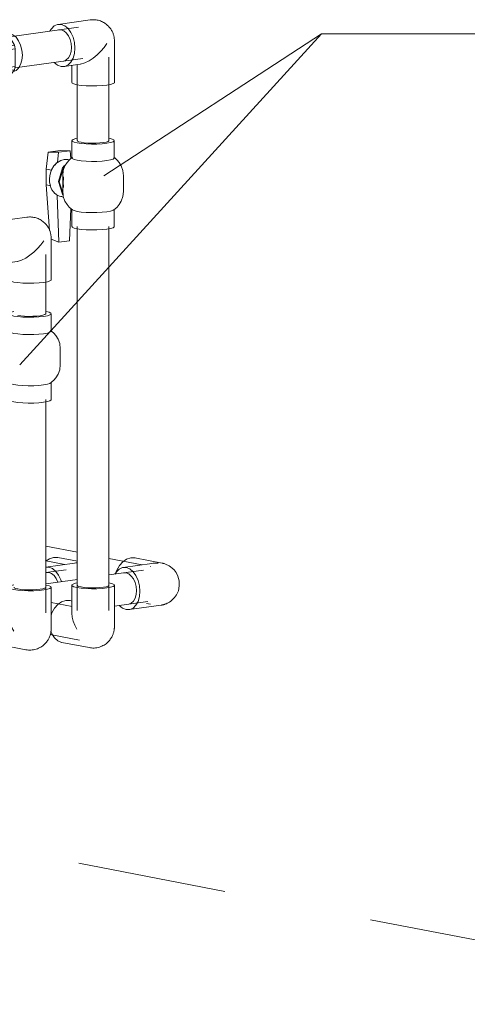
# Model space of a CAD drawing. Header units: millimetres. Extents: x 38570 to 76040, y -5041 to 9267.
# Tile 79 of 168: x 50904 to 51357, y -603 to 392. Entities that reach past the tile are written whole.
import ezdxf

# ---------------------------------------------------------------- set-up
doc = ezdxf.new("R2010")
doc.units = ezdxf.units.MM
doc.linetypes.add('ADSK_Скрыто', pattern=[300, 150, -150])
for name, color, linetype, lineweight in [('G-____-____-SYMB', 111, 'ADSK_Скрыто', 20), ('P-PIPE-____-IDEN', 2, 'Continuous', 20), ('P-PIPE-____-OTLN', 3, 'Continuous', 20)]:
    doc.layers.add(name, color=color, linetype=linetype, lineweight=lineweight)

# ---------------------------------------------------------------- blocks, each defined once
blk = doc.blocks.new('ADSK_Полипропилен_Муфта разъемная НР - 32 х 1_-1254459-3D Отопление left')
at = {"layer": 'P-PIPE-____-OTLN', "color": 5}
for p, q in [((50862.2, 381.6), (50854.33, 371.16)), ((50864.48, 382.59), (50876.66, 384.3)), ((50876.31, 380.3), (50864.48, 382.59)), ((50888.49, 382.01), (50876.31, 380.3)), ((50876.66, 384.3), (50888.49, 382.01)), ((50878.59, 378.43), (50890.77, 380.14)), ((50886.96, 364.08), (50878.59, 378.43)), ((50890.77, 380.14), (50899.14, 365.79)), ((50857.8, 369.86), (50847.14, 368.37)), ((50866.55, 373.31), (50856.28, 371.87)), ((50863.96, 370.38), (50856.28, 371.87)), ((50863.96, 370.38), (50874.24, 371.83)), ((50875.93, 370.43), (50865.65, 368.99)), ((50871.09, 359.67), (50865.65, 368.99)), ((50866.55, 373.31), (50874.24, 371.83)), ((50875.93, 370.43), (50881.36, 361.12)), ((50891.63, 377.74), (50879.83, 376.09)), ((50871.09, 359.67), (50881.36, 361.12)), ((50882.07, 358.4), (50871.79, 356.96)), ((50882.07, 358.4), (50882.07, 346.72)), ((50899.14, 365.79), (50886.96, 364.08)), ((50887.9, 360.43), (50900.08, 362.14)), ((50887.9, 342.43), (50887.9, 360.43)), ((50900.08, 362.14), (50900.08, 344.14)), ((50871.79, 345.27), (50871.79, 356.96)), ((50865.65, 335.62), (50871.09, 342.83)), ((50881.36, 344.27), (50871.09, 342.83)), ((50871.79, 345.27), (50882.07, 346.72)), ((50881.36, 344.27), (50875.93, 337.06)), ((50878.59, 328.04), (50886.96, 339.15)), ((50885.32, 336.97), (50897.12, 338.63)), ((50886.96, 339.15), (50899.14, 340.86)), ((50900.08, 344.14), (50887.9, 342.43)), ((50899.14, 340.86), (50890.77, 329.75)), ((50851.77, 335.39), (50862.43, 336.89)), ((50857.89, 336.05), (50863.96, 334.88)), ((50859.56, 335.73), (50862.2, 331.21)), ((50874.24, 336.32), (50863.96, 334.88)), ((50864.48, 329.33), (50876.31, 327.04)), ((50865.65, 335.62), (50875.93, 337.06)), ((50876.31, 327.04), (50888.49, 328.75)), ((50890.77, 329.75), (50878.59, 328.04))]:
    blk.add_line(p, q, dxfattribs=at)
for points in [[(50864.48, 382.59, 0), (50863.32, 382.16, 0), (50862.2, 381.6, 0)], [(50878.59, 378.43, 0), (50877.47, 379.42, 0), (50876.31, 380.3, 0)], [(50888.49, 382.01, 0), (50889.65, 381.13, 0), (50890.77, 380.14, 0)], [(50856.28, 371.87, 0), (50855.41, 371.55, 0), (50854.58, 371.13, 0)], [(50857.84, 369.87, 0), (50860.12, 369.8, 0), (50862.91, 368.7, 0), (50865.52, 366.55, 0), (50867.75, 363.51, 0), (50869.47, 359.78, 0), (50870.55, 355.61, 0), (50870.91, 351.29, 0)], [(50865.65, 368.99, 0), (50864.82, 369.73, 0), (50863.96, 370.38, 0)], [(50874.24, 371.83, 0), (50875.1, 371.18, 0), (50875.93, 370.43, 0)], [(50892.17, 377.8, 0), (50894.37, 377.66, 0), (50897.69, 376.36, 0), (50900.78, 373.81, 0), (50903.43, 370.21, 0), (50905.46, 365.78, 0), (50906.74, 360.83, 0), (50907.18, 355.71, 0)], [(50871.79, 356.96, 0), (50871.47, 358.33, 0), (50871.09, 359.67, 0)], [(50881.36, 361.12, 0), (50881.75, 359.77, 0), (50882.07, 358.4, 0)], [(50887.9, 360.43, 0), (50887.47, 362.27, 0), (50886.96, 364.08, 0)], [(50899.14, 365.79, 0), (50899.65, 363.98, 0), (50900.08, 362.14, 0)], [(50870.91, 351.29, 0), (50870.55, 347.11, 0), (50869.47, 343.35, 0), (50867.75, 340.28, 0), (50865.52, 338.11, 0), (50862.91, 336.97, 0)], [(50907.18, 355.71, 0), (50906.74, 350.75, 0), (50905.46, 346.3, 0), (50903.43, 342.66, 0), (50900.78, 340.07, 0), (50897.69, 338.73, 0)], [(50871.09, 342.83, 0), (50871.47, 344.03, 0), (50871.79, 345.27, 0)], [(50882.07, 346.72, 0), (50881.75, 345.47, 0), (50881.36, 344.27, 0)], [(50886.96, 339.15, 0), (50887.47, 340.76, 0), (50887.9, 342.43, 0)], [(50900.08, 344.14, 0), (50899.65, 342.47, 0), (50899.14, 340.86, 0)], [(50862.2, 331.21, 0), (50863.32, 330.21, 0), (50864.48, 329.33, 0)], [(50863.96, 334.88, 0), (50864.82, 335.2, 0), (50865.65, 335.62, 0)], [(50875.93, 337.06, 0), (50875.1, 336.64, 0), (50874.24, 336.32, 0)], [(50890.77, 329.75, 0), (50889.65, 329.19, 0), (50888.49, 328.75, 0)], [(50876.31, 327.04, 0), (50877.47, 327.48, 0), (50878.59, 328.04, 0)]]:
    blk.add_polyline3d(points, dxfattribs=at)
blk = doc.blocks.new('ADSK_Полипропилен_Отвод - Универсальный-V36-3D Отопление left')
at = {"layer": 'P-PIPE-____-OTLN', "color": 10}
for p, q in [((50959.84, -157.46), (50931, -161.51)), ((50962.75, -155.67), (50942.86, -151.82)), ((50931.3, -167.04), (50933.98, -167.02))]:
    blk.add_line(p, q, dxfattribs=at)
for points in [[(50930.72, -155.59, 0), (50934.54, -153.04, 0), (50938.78, -151.72, 0), (50943.01, -151.85, 0)], [(50962.75, -157.15, 0), (50961.24, -157.29, 0), (50959.84, -157.46, 0)], [(50946.59, -176.18, 0), (50946.06, -174.53, 0), (50943.84, -169.71, 0), (50940.96, -165.78, 0), (50937.59, -163.01, 0), (50933.98, -161.59, 0), (50930.99, -161.51, 0)], [(50933.98, -167.02, 0), (50936.67, -168.08, 0), (50939.17, -170.14, 0), (50941.32, -173.06, 0), (50942.97, -176.65, 0)]]:
    blk.add_polyline3d(points, dxfattribs=at)
blk = doc.blocks.new('ADSK_Полипропилен_Отвод - Универсальный-V38-3D Отопление left')
at = {"layer": 'P-PIPE-____-OTLN', "color": 5}
for p, q in [((51037.83, -157.84), (51008.99, -161.89)), ((51048.42, -157.53), (51020.86, -152.2)), ((51009.29, -167.42), (51011.98, -167.4)), ((51032.47, -198.24), (51036.77, -199.07)), ((51014.97, -204.47), (51047.32, -199.93))]:
    blk.add_line(p, q, dxfattribs=at)
for points in [[(51002.01, -166.23, 0), (51002.6, -164.69, 0), (51005.2, -159.93, 0), (51008.59, -156.09, 0), (51012.54, -153.42, 0), (51016.77, -152.1, 0), (51021.01, -152.23, 0)], [(51044.33, -157.43, 0), (51039.24, -157.67, 0), (51037.83, -157.84, 0)], [(51048.42, -157.53, 0), (51048.75, -157.6, 0), (51049.11, -157.68, 0), (51049.52, -157.77, 0), (51049.97, -157.89, 0), (51050.47, -158.03, 0), (51051.03, -158.21, 0), (51051.68, -158.43, 0), (51052.42, -158.72, 0), (51053.28, -159.09, 0), (51054.29, -159.58, 0), (51055.47, -160.25, 0), (51056.87, -161.17, 0), (51058.52, -162.48, 0), (51060.4, -164.35, 0), (51062.42, -167.01, 0), (51064.3, -170.68, 0), (51065.58, -175.34, 0), (51065.75, -180.51, 0), (51064.75, -185.38, 0), (51062.97, -189.35, 0), (51060.95, -192.27, 0), (51059.02, -194.34, 0), (51057.31, -195.78, 0), (51055.84, -196.8, 0), (51054.6, -197.53, 0), (51053.55, -198.06, 0), (51052.65, -198.46, 0), (51051.88, -198.77, 0), (51051.2, -199.01, 0), (51050.62, -199.2, 0), (51050.1, -199.35, 0), (51049.64, -199.47, 0), (51049.22, -199.57, 0), (51048.85, -199.66, 0), (51048.51, -199.73, 0), (51048.19, -199.79, 0), (51047.9, -199.84, 0), (51047.64, -199.88, 0), (51047.39, -199.92, 0), (51047.32, -199.93, 0)], [(51025.92, -185.88, 0), (51025.45, -180.3, 0), (51024.05, -174.91, 0), (51021.84, -170.09, 0), (51018.95, -166.16, 0), (51015.59, -163.39, 0), (51011.98, -161.97, 0), (51008.37, -162, 0), (51005.01, -163.47, 0), (51002.12, -166.28, 0), (51000.73, -168.49, 0)], [(51011.98, -167.4, 0), (51014.66, -168.46, 0), (51017.17, -170.52, 0), (51019.32, -173.44, 0), (51020.97, -177.03, 0), (51022, -181.03, 0), (51022.36, -185.19, 0), (51022, -189.2, 0), (51020.97, -192.81, 0), (51019.32, -195.76, 0), (51017.17, -197.85, 0), (51014.66, -198.94, 0)], [(51005.11, -200.3, 0), (51008.37, -202.96, 0), (51011.98, -204.39, 0), (51015.59, -204.36, 0), (51018.95, -202.89, 0), (51021.84, -200.08, 0), (51024.05, -196.12, 0), (51025.45, -191.27, 0), (51025.92, -185.88, 0)]]:
    blk.add_polyline3d(points, dxfattribs=at)
blk = doc.blocks.new('ADSK_Полипропилен_Отвод - Универсальный-V40-3D Отопление left')
at = {"layer": 'P-PIPE-____-OTLN', "color": 10}
for p, q in [((50911.8, 192), (50879.44, 187.46)), ((50936.28, 128.79), (50936.28, 170.71)), ((50878.92, 146.33), (50882.43, 144.96)), ((50885.42, 144.88), (50901.79, 147.18)), ((50893.28, 146.1), (50893.28, 128.79))]:
    blk.add_line(p, q, dxfattribs=at)
for points in [[(50936.28, 170.71, 0), (50936.27, 171.38, 0), (50936.24, 172.05, 0), (50936.19, 172.73, 0), (50936.11, 173.42, 0), (50936.01, 174.11, 0), (50935.89, 174.81, 0), (50935.74, 175.51, 0), (50935.57, 176.23, 0), (50935.36, 176.94, 0), (50935.13, 177.67, 0), (50934.86, 178.4, 0), (50934.57, 179.14, 0), (50934.23, 179.88, 0), (50933.87, 180.62, 0), (50933.46, 181.36, 0), (50933.02, 182.11, 0), (50932.53, 182.85, 0), (50932, 183.59, 0), (50931.43, 184.32, 0), (50930.81, 185.05, 0), (50930.14, 185.76, 0), (50929.43, 186.45, 0), (50928.67, 187.13, 0), (50927.87, 187.77, 0), (50927.01, 188.4, 0), (50926.12, 188.98, 0), (50925.18, 189.54, 0), (50924.19, 190.04, 0), (50923.18, 190.51, 0), (50922.13, 190.92, 0), (50921.05, 191.28, 0), (50919.95, 191.58, 0), (50918.83, 191.83, 0), (50917.7, 192.01, 0), (50916.56, 192.14, 0), (50915.43, 192.2, 0), (50914.3, 192.21, 0), (50913.19, 192.15, 0), (50912.09, 192.04, 0), (50911.8, 192, 0)], [(50882.43, 187.38, 0), (50878.82, 187.35, 0), (50875.46, 185.88, 0), (50873.78, 184.47, 0)], [(50879.75, 181.93, 0), (50882.43, 181.95, 0), (50885.12, 180.89, 0), (50887.62, 178.83, 0), (50889.77, 175.91, 0), (50891.42, 172.32, 0), (50892.45, 168.32, 0), (50892.81, 164.16, 0)], [(50882.43, 144.96, 0), (50886.04, 144.99, 0), (50889.4, 146.46, 0), (50892.29, 149.27, 0), (50894.51, 153.23, 0), (50895.9, 158.08, 0), (50896.37, 163.47, 0), (50895.9, 169.05, 0), (50894.51, 174.44, 0), (50892.29, 179.26, 0), (50889.4, 183.19, 0), (50886.04, 185.96, 0), (50882.43, 187.38, 0)], [(50892.81, 164.16, 0), (50892.45, 160.15, 0), (50891.42, 156.54, 0), (50889.77, 153.59, 0), (50887.62, 151.5, 0), (50885.12, 150.41, 0)], [(50902.15, 147.23, 0), (50906.37, 148.48, 0), (50910.68, 150.66, 0), (50914.87, 153.48, 0), (50918.82, 156.75, 0), (50922.46, 160.33, 0), (50925.78, 164.1, 0), (50928.73, 168.02, 0)], [(50898.42, 126.5, 0), (50895.37, 127.27, 0), (50893.64, 128.15, 0), (50893.35, 129.08, 0)], [(50936.28, 128.79, 0), (50936.22, 128.51, 0), (50935.04, 127.61, 0), (50932.49, 126.78, 0), (50928.73, 126.1, 0), (50924.02, 125.59, 0), (50918.68, 125.31, 0), (50913.07, 125.26, 0), (50907.58, 125.46, 0), (50902.58, 125.88, 0), (50898.42, 126.5, 0)]]:
    blk.add_polyline3d(points, dxfattribs=at)
blk = doc.blocks.new('ADSK_Полипропилен_Отвод - Универсальный-V41-3D Отопление left')
at = {"layer": 'P-PIPE-____-OTLN', "color": 10}
for p, q in [((50893.28, -181.9), (50893.28, -210.07)), ((50936.28, -223.82), (50936.28, -181.9)), ((50887.22, -197.28), (50891.46, -197.41)), ((50893.65, -197.83), (50891.31, -197.38)), ((50883.14, -239.59), (50910.7, -244.93))]:
    blk.add_line(p, q, dxfattribs=at)
for points in [[(50898.71, -179.55, 0), (50897.08, -179.89, 0), (50894.53, -180.71, 0), (50893.35, -181.62, 0), (50893.64, -182.54, 0), (50895.37, -183.42, 0), (50898.42, -184.2, 0), (50902.58, -184.82, 0), (50907.58, -185.24, 0), (50913.07, -185.43, 0), (50918.68, -185.38, 0), (50924.02, -185.1, 0), (50928.73, -184.6, 0)], [(50902.45, -183.58, 0), (50900.33, -183.03, 0), (50899.05, -182.38, 0), (50898.84, -181.69, 0)], [(50929.86, -182.78, 0), (50927.96, -183.39, 0), (50925.16, -183.91, 0), (50921.65, -184.28, 0), (50917.68, -184.49, 0), (50913.51, -184.53, 0), (50909.42, -184.38, 0), (50905.71, -184.07, 0), (50902.6, -183.61, 0)], [(50928.73, -184.6, 0), (50932.49, -183.91, 0), (50935.04, -183.09, 0), (50936.22, -182.18, 0), (50935.93, -181.26, 0), (50934.2, -180.38, 0), (50931.15, -179.6, 0)], [(50930.78, -181.9, 0), (50930.73, -182.11, 0), (50929.97, -182.73, 0)], [(50882.99, -239.56, 0), (50879.04, -238, 0), (50875.65, -235.1, 0), (50873.05, -231.08, 0), (50871.42, -226.19, 0), (50870.86, -220.78, 0), (50871.42, -215.22, 0), (50873.05, -209.87, 0), (50875.65, -205.12, 0), (50879.04, -201.27, 0), (50882.99, -198.6, 0), (50887.22, -197.28, 0)], [(50893.28, -210.07, 0), (50893.28, -210.15, 0), (50893.67, -214, 0), (50894.7, -218.01, 0), (50896.31, -222.06, 0), (50898.42, -226.12, 0)], [(50910.7, -244.93, 0), (50911.96, -245.13, 0), (50913.25, -245.26, 0), (50914.57, -245.32, 0), (50915.9, -245.29, 0), (50917.24, -245.18, 0), (50918.57, -244.98, 0), (50919.88, -244.7, 0), (50921.16, -244.35, 0), (50922.4, -243.92, 0), (50923.6, -243.43, 0), (50924.74, -242.87, 0), (50925.82, -242.27, 0), (50926.84, -241.62, 0), (50927.8, -240.93, 0), (50928.68, -240.22, 0), (50929.5, -239.49, 0), (50930.26, -238.75, 0), (50930.95, -237.99, 0), (50931.58, -237.23, 0), (50932.16, -236.48, 0), (50932.69, -235.72, 0), (50933.16, -234.98, 0), (50933.59, -234.24, 0), (50933.97, -233.51, 0), (50934.32, -232.8, 0), (50934.63, -232.09, 0), (50934.9, -231.4, 0), (50935.15, -230.72, 0), (50935.36, -230.06, 0), (50935.55, -229.4, 0), (50935.71, -228.76, 0), (50935.85, -228.13, 0), (50935.97, -227.51, 0), (50936.06, -226.89, 0), (50936.14, -226.29, 0), (50936.2, -225.7, 0), (50936.25, -225.12, 0), (50936.27, -224.54, 0), (50936.28, -223.97, 0), (50936.28, -223.82, 0)]]:
    blk.add_polyline3d(points, dxfattribs=at)
blk = doc.blocks.new('ADSK_Полипропилен_Отвод - Универсальный-V42-3D Отопление left')
at = {"layer": 'P-PIPE-____-OTLN', "color": 5}
for p, q in [((50975.69, 391.31), (50943.33, 386.77)), ((51000.18, 328.1), (51000.18, 370.02)), ((50949.31, 344.19), (50965.68, 346.48)), ((50957.18, 345.41), (50957.18, 328.1))]:
    blk.add_line(p, q, dxfattribs=at)
for points in [[(50991.76, 387.08, 0), (50990.9, 387.7, 0), (50990.01, 388.29, 0), (50989.07, 388.84, 0), (50988.09, 389.35, 0), (50987.07, 389.81, 0), (50986.02, 390.23, 0), (50984.94, 390.59, 0), (50983.84, 390.89, 0), (50982.72, 391.14, 0), (50981.59, 391.32, 0), (50980.46, 391.45, 0), (50979.32, 391.51, 0), (50978.19, 391.51, 0), (50977.08, 391.46, 0), (50975.98, 391.35, 0), (50975.69, 391.31, 0)], [(50946.32, 386.68, 0), (50942.71, 386.66, 0), (50939.35, 385.19, 0), (50936.46, 382.38, 0), (50935.07, 380.17, 0)], [(50943.64, 381.24, 0), (50946.32, 381.26, 0), (50949.01, 380.2, 0), (50951.51, 378.14, 0), (50953.66, 375.22, 0), (50955.31, 371.63, 0), (50956.34, 367.62, 0), (50956.7, 363.47, 0)], [(50946.32, 344.27, 0), (50949.93, 344.3, 0), (50953.29, 345.76, 0), (50956.18, 348.58, 0), (50958.4, 352.54, 0), (50959.79, 357.38, 0), (50960.27, 362.78, 0), (50959.79, 368.36, 0), (50958.4, 373.74, 0), (50956.18, 378.57, 0), (50953.29, 382.49, 0), (50949.93, 385.26, 0), (50946.32, 386.68, 0)], [(51000.18, 370.02, 0), (51000.17, 370.69, 0), (51000.13, 371.36, 0), (51000.08, 372.04, 0), (51000, 372.72, 0), (50999.91, 373.42, 0), (50999.78, 374.11, 0), (50999.63, 374.82, 0), (50999.46, 375.53, 0), (50999.25, 376.25, 0), (50999.02, 376.98, 0), (50998.75, 377.71, 0), (50998.46, 378.44, 0), (50998.12, 379.18, 0), (50997.76, 379.93, 0), (50997.35, 380.67, 0), (50996.91, 381.42, 0), (50996.42, 382.16, 0), (50995.89, 382.9, 0), (50995.32, 383.63, 0), (50994.7, 384.35, 0), (50994.04, 385.06, 0), (50993.32, 385.76, 0), (50992.56, 386.43, 0), (50991.76, 387.08, 0)], [(50956.7, 363.47, 0), (50956.34, 359.45, 0), (50955.31, 355.85, 0), (50953.66, 352.9, 0), (50951.51, 350.81, 0), (50949.01, 349.71, 0)], [(50966.04, 346.54, 0), (50970.26, 347.79, 0), (50974.58, 349.96, 0), (50978.76, 352.79, 0), (50982.71, 356.06, 0), (50986.36, 359.63, 0), (50989.67, 363.41, 0), (50992.62, 367.32, 0)], [(50939.45, 348.36, 0), (50942.71, 345.69, 0), (50946.32, 344.27, 0)], [(50962.31, 325.8, 0), (50959.26, 326.58, 0), (50957.53, 327.46, 0), (50957.24, 328.38, 0)], [(51000.17, 328.1, 0), (51000.11, 327.82, 0), (50998.93, 326.91, 0), (50996.38, 326.09, 0), (50992.62, 325.4, 0), (50987.91, 324.9, 0), (50982.57, 324.62, 0), (50976.96, 324.57, 0), (50971.47, 324.76, 0), (50966.48, 325.18, 0), (50962.31, 325.8, 0)]]:
    blk.add_polyline3d(points, dxfattribs=at)
blk = doc.blocks.new('ADSK_Полипропилен_Отвод - Универсальный-V44-3D Отопление left')
at = {"layer": 'P-PIPE-____-OTLN', "color": 5}
for p, q in [((50957.18, -179.86), (50957.18, -208.02)), ((50969.42, -182.01), (50966.5, -181.57)), ((51000.18, -221.78), (51000.18, -179.86)), ((50951.12, -195.24), (50955.35, -195.36)), ((50957.54, -195.79), (50955.2, -195.33)), ((50947.03, -237.55), (50974.59, -242.88))]:
    blk.add_line(p, q, dxfattribs=at)
for points in [[(50962.59, -177.51, 0), (50960.97, -177.85, 0), (50958.42, -178.67, 0), (50957.24, -179.57, 0), (50957.53, -180.5, 0), (50959.26, -181.38, 0), (50962.31, -182.15, 0), (50966.48, -182.77, 0), (50971.47, -183.2, 0), (50976.96, -183.39, 0), (50982.57, -183.34, 0), (50987.91, -183.06, 0), (50992.62, -182.55, 0)], [(50992.62, -182.55, 0), (50996.38, -181.87, 0), (50998.93, -181.04, 0), (51000.11, -180.14, 0), (50999.82, -179.22, 0), (50998.09, -178.33, 0), (50995.04, -177.56, 0)], [(50966.5, -181.57, 0), (50964.23, -180.99, 0), (50962.94, -180.33, 0), (50962.73, -179.65, 0)], [(50994.67, -179.86, 0), (50994.62, -180.07, 0), (50993.75, -180.74, 0), (50991.85, -181.35, 0), (50989.05, -181.86, 0), (50985.55, -182.24, 0), (50981.57, -182.45, 0), (50977.4, -182.48, 0), (50973.32, -182.34, 0), (50969.6, -182.03, 0)], [(50936.14, -210, 0), (50936.94, -207.83, 0), (50939.54, -203.07, 0), (50942.93, -199.23, 0), (50946.88, -196.55, 0), (50951.12, -195.24, 0)], [(50957.18, -208.02, 0), (50957.18, -208.1, 0), (50957.56, -211.96, 0), (50958.59, -215.96, 0), (50960.2, -220.02, 0), (50962.31, -224.07, 0)], [(50946.88, -237.52, 0), (50942.93, -235.96, 0), (50939.54, -233.06, 0), (50936.94, -229.04, 0), (50935.84, -226.2, 0)], [(50974.59, -242.88, 0), (50975.85, -243.09, 0), (50977.14, -243.22, 0), (50978.46, -243.27, 0), (50979.79, -243.25, 0), (50981.13, -243.13, 0), (50982.46, -242.94, 0), (50983.77, -242.66, 0), (50985.05, -242.31, 0), (50986.3, -241.88, 0), (50987.49, -241.38, 0), (50988.63, -240.83, 0), (50989.71, -240.22, 0), (50990.73, -239.58, 0), (50991.69, -238.89, 0), (50992.57, -238.18, 0), (50993.39, -237.45, 0), (50994.15, -236.7, 0), (50994.84, -235.95, 0), (50995.48, -235.19, 0), (50996.05, -234.44, 0), (50996.58, -233.68, 0), (50997.05, -232.94, 0), (50997.48, -232.2, 0), (50997.86, -231.47, 0), (50998.21, -230.76, 0), (50998.52, -230.05, 0), (50998.79, -229.36, 0), (50999.04, -228.68, 0), (50999.25, -228.01, 0), (50999.44, -227.36, 0), (50999.6, -226.72, 0), (50999.74, -226.08, 0), (50999.86, -225.46, 0), (50999.95, -224.85, 0), (51000.03, -224.25, 0), (51000.09, -223.66, 0), (51000.14, -223.07, 0), (51000.16, -222.5, 0), (51000.17, -221.93, 0), (51000.18, -221.78, 0)]]:
    blk.add_polyline3d(points, dxfattribs=at)
blk = doc.blocks.new('VTp_744_0 Кран шаровой ППР - VTp_744_0-1634584-3D Отопление left')
at = {"layer": 'P-PIPE-____-OTLN', "color": 10}
for p, q in [((50893.38, 94.45), (50893.38, 76.89)), ((50936.18, 76.89), (50936.18, 94.45)), ((50867.32, 65.57), (50869.51, 82.63)), ((50869.51, 82.63), (50881.6, 84.33)), ((50869.51, 82.63), (50879.8, 82.59)), ((50879.8, 82.59), (50878.84, 72.3)), ((50879.8, 82.59), (50891.53, 84.24)), ((50891.53, 84.24), (50881.6, 84.33)), ((50892.3, 76.23), (50891.53, 84.24)), ((50889.19, 75.41), (50885.67, 75.47)), ((50890.9, 75.08), (50889.29, 75.39)), ((50867.32, 49.79), (50867.32, 65.57)), ((50873.23, 64.43), (50867.32, 65.57)), ((50871.41, -4.84), (50867.32, 49.79)), ((50872.12, 48.86), (50867.32, 49.79)), ((50884.03, 58.94), (50884.03, 43.16)), ((50945.53, 43.16), (50945.53, 58.94)), ((50878.35, 39.43), (50880.29, -8.18)), ((50882.05, 37.98), (50884.92, 37.43)), ((50891.04, -6.67), (50892.36, 25.96)), ((50893.38, 25.21), (50893.38, 7.65)), ((50898.49, 22.92), (50902.45, 22.33)), ((50936.18, 7.65), (50936.18, 25.21)), ((50880.29, -8.18), (50871.41, -4.84)), ((50891.04, -6.67), (50880.29, -8.18))]:
    blk.add_line(p, q, dxfattribs=at)
for points in [[(50898.71, 96.78, 0), (50897.16, 96.45, 0), (50894.62, 95.63, 0), (50893.45, 94.73, 0), (50893.74, 93.81, 0), (50895.46, 92.94, 0), (50898.49, 92.16, 0)], [(50898.49, 92.16, 0), (50902.64, 91.55, 0), (50907.62, 91.13, 0), (50913.08, 90.93, 0), (50918.66, 90.98, 0), (50923.97, 91.26, 0), (50928.66, 91.76, 0), (50932.41, 92.45, 0), (50934.95, 93.27, 0), (50936.12, 94.17, 0), (50935.83, 95.09, 0), (50934.11, 95.96, 0), (50931.08, 96.74, 0)], [(50878.03, 39.57, 0), (50876.22, 40.93, 0), (50874.59, 42.66, 0), (50873.18, 44.73, 0), (50872.04, 47.13, 0), (50871.22, 49.81, 0), (50870.74, 52.7, 0), (50870.65, 55.74, 0), (50870.96, 58.83, 0), (50871.66, 61.88, 0), (50872.75, 64.79, 0), (50875.16, 68.91, 0), (50878.04, 72.02, 0)], [(50878.84, 72.3, 0), (50877.91, 71.9, 0), (50877.19, 70.87, 0), (50876.62, 69.62, 0)], [(50885.67, 75.47, 0), (50882.15, 74.42, 0), (50878.84, 72.3, 0)], [(50884.03, 58.94, 0), (50884.68, 64.28, 0), (50886.32, 68.85, 0), (50888.42, 72.33, 0), (50890.54, 74.83, 0), (50892.47, 76.59, 0), (50893.97, 77.72, 0)], [(50898.49, 74.61, 0), (50895.46, 75.38, 0), (50893.74, 76.25, 0), (50893.45, 77.17, 0)], [(50928.66, 74.21, 0), (50923.97, 73.71, 0), (50918.66, 73.42, 0), (50913.08, 73.38, 0), (50907.62, 73.57, 0), (50902.64, 73.99, 0), (50898.49, 74.61, 0)], [(50936.18, 76.89, 0), (50936.12, 76.61, 0), (50934.95, 75.71, 0), (50932.41, 74.89, 0), (50928.66, 74.21, 0)], [(50945.53, 58.94, 0), (50944.89, 64.28, 0), (50943.25, 68.85, 0), (50941.15, 72.33, 0), (50939.03, 74.83, 0), (50937.1, 76.59, 0), (50935.6, 77.72, 0)], [(50884.52, 39.66, 0), (50883.91, 40.32, 0), (50879.66, 53, 0), (50883.91, 66.89, 0), (50885.86, 69.23, 0)], [(50884.54, 40.54, 0), (50880.63, 52.82, 0), (50884.88, 66.7, 0), (50885.62, 67.69, 0)], [(50884.85, 57.75, 0), (50884.75, 56.22, 0), (50884.63, 52.04, 0), (50884.75, 48.05, 0), (50884.82, 47.09, 0)], [(50876.95, 41.05, 0), (50877.48, 40.12, 0), (50878.03, 39.57, 0)], [(50884.03, 43.16, 0), (50884.68, 37.82, 0), (50886.32, 33.25, 0), (50888.42, 29.77, 0), (50890.54, 27.27, 0), (50892.47, 25.51, 0), (50893.97, 24.39, 0)], [(50945.53, 43.16, 0), (50944.89, 37.82, 0), (50943.25, 33.25, 0), (50941.15, 29.77, 0), (50939.03, 27.27, 0), (50937.1, 25.51, 0), (50935.6, 24.39, 0)], [(50878.35, 39.43, 0), (50880.66, 38.35, 0), (50883.13, 37.83, 0)], [(50893.74, 24.57, 0), (50895.46, 23.7, 0), (50898.49, 22.92, 0)], [(50902.64, 22.31, 0), (50907.62, 21.89, 0), (50913.08, 21.69, 0), (50918.66, 21.74, 0), (50923.97, 22.02, 0), (50928.66, 22.52, 0)], [(50928.66, 22.52, 0), (50932.41, 23.21, 0), (50934.95, 24.03, 0), (50936.12, 24.93, 0)], [(50898.49, 5.37, 0), (50895.46, 6.14, 0), (50893.74, 7.01, 0), (50893.45, 7.93, 0)], [(50936.18, 7.65, 0), (50936.12, 7.37, 0), (50934.95, 6.47, 0), (50932.41, 5.65, 0), (50928.66, 4.97, 0), (50923.97, 4.47, 0), (50918.66, 4.18, 0), (50913.08, 4.14, 0), (50907.62, 4.33, 0), (50902.64, 4.75, 0), (50898.49, 5.37, 0)]]:
    blk.add_polyline3d(points, dxfattribs=at)
blk = doc.blocks.new('VTp_744_0 Кран шаровой ППР - VTp_744_0-V45-3D Отопление left')
at = {"layer": 'P-PIPE-____-OTLN', "color": 5}
for p, q in [((50957.28, 269.38), (50957.28, 251.82)), ((51000.08, 251.82), (51000.08, 269.38)), ((50933.4, 257.56), (50945.49, 259.26)), ((50943.69, 257.52), (50955.42, 259.16)), ((50955.42, 259.16), (50945.49, 259.26)), ((50956.19, 251.16), (50955.42, 259.16)), ((50931.21, 240.5), (50933.4, 257.56)), ((50933.4, 257.56), (50943.69, 257.52)), ((50943.69, 257.52), (50942.73, 247.23)), ((50953.08, 250.33), (50949.56, 250.4)), ((50954.79, 250), (50953.18, 250.31)), ((50931.21, 224.72), (50931.21, 240.5)), ((50937.12, 239.35), (50931.21, 240.5)), ((50947.93, 233.87), (50947.93, 218.09)), ((51009.43, 218.09), (51009.43, 233.87)), ((50934.65, 178.68), (50931.21, 224.72)), ((50936.01, 223.79), (50931.21, 224.72)), ((50942.25, 214.36), (50944.18, 166.75)), ((50945.94, 212.91), (50948.81, 212.35)), ((50954.94, 168.25), (50956.25, 200.88)), ((50957.28, 200.14), (50957.28, 182.58)), ((51000.08, 182.58), (51000.08, 200.14)), ((50944.18, 166.75), (50936.28, 169.72)), ((50954.94, 168.25), (50944.18, 166.75))]:
    blk.add_line(p, q, dxfattribs=at)
for points in [[(50962.6, 271.7, 0), (50961.05, 271.38, 0), (50958.51, 270.56, 0), (50957.34, 269.66, 0), (50957.63, 268.74, 0), (50959.35, 267.86, 0), (50962.38, 267.09, 0)], [(50962.38, 267.09, 0), (50966.53, 266.47, 0), (50971.51, 266.05, 0), (50976.97, 265.86, 0), (50982.55, 265.91, 0), (50987.86, 266.19, 0), (50992.55, 266.69, 0), (50996.3, 267.37, 0), (50998.84, 268.19, 0), (51000.01, 269.09, 0), (50999.72, 270.01, 0), (50998, 270.89, 0), (50994.97, 271.66, 0)], [(50949.56, 250.4, 0), (50946.04, 249.34, 0), (50942.73, 247.23, 0)], [(50947.93, 233.87, 0), (50948.57, 239.21, 0), (50950.21, 243.78, 0), (50952.31, 247.26, 0), (50954.43, 249.76, 0), (50956.36, 251.52, 0), (50957.86, 252.64, 0)], [(50962.38, 249.53, 0), (50959.35, 250.31, 0), (50957.63, 251.18, 0), (50957.34, 252.1, 0)], [(50992.55, 249.13, 0), (50987.86, 248.63, 0), (50982.55, 248.35, 0), (50976.97, 248.3, 0), (50971.51, 248.5, 0), (50966.53, 248.92, 0), (50962.38, 249.53, 0)], [(51000.08, 251.82, 0), (51000.01, 251.54, 0), (50998.84, 250.64, 0), (50996.3, 249.82, 0), (50992.55, 249.13, 0)], [(51009.43, 233.87, 0), (51008.78, 239.21, 0), (51007.14, 243.78, 0), (51005.04, 247.26, 0), (51002.92, 249.76, 0), (51000.99, 251.52, 0), (50999.49, 252.64, 0)], [(50941.92, 214.49, 0), (50940.11, 215.86, 0), (50938.48, 217.58, 0), (50937.07, 219.66, 0), (50935.93, 222.06, 0), (50935.11, 224.73, 0), (50934.63, 227.63, 0), (50934.54, 230.67, 0), (50934.85, 233.76, 0), (50935.55, 236.81, 0), (50936.64, 239.72, 0), (50939.05, 243.84, 0), (50941.93, 246.95, 0)], [(50942.73, 247.23, 0), (50941.8, 246.82, 0), (50941.08, 245.79, 0), (50940.51, 244.55, 0)], [(50948.23, 214.77, 0), (50947.8, 215.24, 0), (50943.55, 227.93, 0), (50947.8, 241.81, 0), (50949.75, 244.15, 0)], [(50948.43, 215.47, 0), (50944.53, 227.74, 0), (50948.77, 241.63, 0), (50949.51, 242.62, 0)], [(50948.74, 232.67, 0), (50948.64, 231.14, 0), (50948.52, 226.96, 0), (50948.64, 222.97, 0), (50948.71, 222.01, 0)], [(50940.84, 215.98, 0), (50941.37, 215.05, 0), (50941.92, 214.49, 0)], [(50942.25, 214.36, 0), (50944.55, 213.27, 0), (50947.02, 212.76, 0)], [(50947.93, 218.09, 0), (50948.57, 212.75, 0), (50950.21, 208.18, 0), (50952.31, 204.7, 0), (50954.43, 202.2, 0), (50956.36, 200.44, 0), (50957.86, 199.31, 0)], [(51009.43, 218.09, 0), (51008.78, 212.75, 0), (51007.14, 208.18, 0), (51005.04, 204.7, 0), (51002.92, 202.2, 0), (51000.99, 200.44, 0), (50999.49, 199.31, 0)], [(50957.63, 199.5, 0), (50959.35, 198.62, 0), (50962.38, 197.85, 0)], [(50992.55, 197.45, 0), (50996.3, 198.13, 0), (50998.84, 198.95, 0), (51000.01, 199.85, 0)], [(50962.38, 197.85, 0), (50966.53, 197.23, 0), (50971.51, 196.81, 0), (50976.97, 196.62, 0), (50982.55, 196.67, 0), (50987.86, 196.95, 0), (50992.55, 197.45, 0)], [(50962.38, 180.29, 0), (50959.35, 181.07, 0), (50957.63, 181.94, 0), (50957.34, 182.86, 0)], [(51000.07, 182.58, 0), (51000.01, 182.3, 0), (50998.84, 181.4, 0), (50996.3, 180.58, 0), (50992.55, 179.89, 0), (50987.86, 179.39, 0), (50982.55, 179.11, 0), (50976.97, 179.06, 0), (50971.51, 179.26, 0), (50966.53, 179.68, 0), (50962.38, 180.29, 0)]]:
    blk.add_polyline3d(points, dxfattribs=at)
blk = doc.blocks.new('ADSK_M_Арматура трубопроводов - ADSK_Наименование_Диаметр условный_15-1637255-3D Отопление left')
at = {"layer": 'P-PIPE-____-IDEN'}
blk.add_line((50671.62, 6896.25), (51421.62, 6896.25), dxfattribs=at)

msp = doc.modelspace()

# ---------------------------------------------------------------- linework, layer by layer
at = {"layer": 'G-____-____-SYMB'}
msp.add_line((51700.65, -603.19), (46618.57, 380.04), dxfattribs=at)
at = {"layer": 'P-PIPE-____-IDEN'}
for p, q in [((50904.52, 42.68), (51209.4, 377.22)), ((50989.6, 233.88), (51209.4, 377.22)), ((51209.4, 377.22), (51345.1, 377.22)), ((51209.4, 377.22), (51345.1, 377.22))]:
    msp.add_line(p, q, dxfattribs=at)
at = {"layer": 'P-PIPE-____-OTLN', "color": 5}
for p, q in [((50963.89, 384.1), (50894.17, 374.31)), ((50899.73, 342.78), (50968.34, 352.41)), ((50994.68, 269.38), (50994.68, 353.75)), ((50962.68, 345.87), (50962.68, 269.38)), ((50962.68, 182.58), (50962.68, -205.5)), ((50994.68, -205.5), (50994.68, 182.58)), ((50962.76, -146.56), (50930.73, -140.36)), ((51028.19, -159.22), (50994.62, -152.72)), ((51029.55, -164.56), (50994.62, -169.46)), ((51036.67, -160.86), (51036.4, -160.81)), ((50962.74, -173.93), (50930.73, -178.43)), ((50957.55, -201.39), (50936.13, -197.25)), ((51000.14, -201), (51034, -196.24)), ((50935.18, -229.66), (50964.94, -235.41))]:
    msp.add_line(p, q, dxfattribs=at)
at = {"layer": 'P-PIPE-____-OTLN', "color": 10}
for p, q in [((50930.78, 94.45), (50930.78, 154.44)), ((50930.78, -207.54), (50930.78, 7.65)), ((50950.19, -158.84), (50930.73, -155.07)), ((50951.55, -164.18), (50930.73, -167.1))]:
    msp.add_line(p, q, dxfattribs=at)
at = {"layer": 'P-PIPE-____-OTLN', "color": 5}
for points in [[(50966.5, 267.67, 0), (50964.23, 268.24, 0), (50962.94, 268.9, 0), (50962.73, 269.59, 0)], [(50994.67, 269.38, 0), (50994.62, 269.17, 0), (50993.75, 268.49, 0), (50991.85, 267.88, 0), (50989.05, 267.37, 0)], [(50989.05, 267.37, 0), (50985.55, 266.99, 0), (50981.57, 266.78, 0), (50977.4, 266.75, 0), (50973.32, 266.89, 0), (50969.6, 267.2, 0), (50966.5, 267.67, 0)]]:
    msp.add_polyline3d(points, dxfattribs=at)
at = {"layer": 'P-PIPE-____-OTLN', "color": 10}
for points in [[(50925.16, 92.44, 0), (50921.65, 92.07, 0), (50917.68, 91.86, 0), (50913.51, 91.82, 0), (50909.42, 91.96, 0), (50905.71, 92.28, 0), (50902.6, 92.74, 0)], [(50930.78, 94.45, 0), (50930.73, 94.24, 0), (50929.86, 93.57, 0), (50927.96, 92.95, 0), (50925.16, 92.44, 0)]]:
    msp.add_polyline3d(points, dxfattribs=at)

# ---------------------------------------------------------------- block references
at = {"layer": 'P-PIPE-____-IDEN'}
msp.add_blockref('ADSK_M_Арматура трубопроводов - ADSK_Наименование_Диаметр условный_15-1637255-3D Отопление left', (673.48, -6519.02), dxfattribs=at)
at = {"layer": 'P-PIPE-____-OTLN', "color": 5}
for name in ['ADSK_Полипропилен_Отвод - Универсальный-V42-3D Отопление left', 'ADSK_Полипропилен_Муфта разъемная НР - 32 х 1_-1254459-3D Отопление left', 'VTp_744_0 Кран шаровой ППР - VTp_744_0-V45-3D Отопление left', 'ADSK_Полипропилен_Отвод - Универсальный-V38-3D Отопление left', 'ADSK_Полипропилен_Отвод - Универсальный-V44-3D Отопление left']:
    msp.add_blockref(name, (0, 0), dxfattribs=at)
at = {"layer": 'P-PIPE-____-OTLN', "color": 10}
for name in ['ADSK_Полипропилен_Отвод - Универсальный-V40-3D Отопление left', 'VTp_744_0 Кран шаровой ППР - VTp_744_0-1634584-3D Отопление left', 'ADSK_Полипропилен_Отвод - Универсальный-V36-3D Отопление left', 'ADSK_Полипропилен_Отвод - Универсальный-V41-3D Отопление left']:
    msp.add_blockref(name, (0, 0), dxfattribs=at)

doc.saveas('drawing.dxf')
